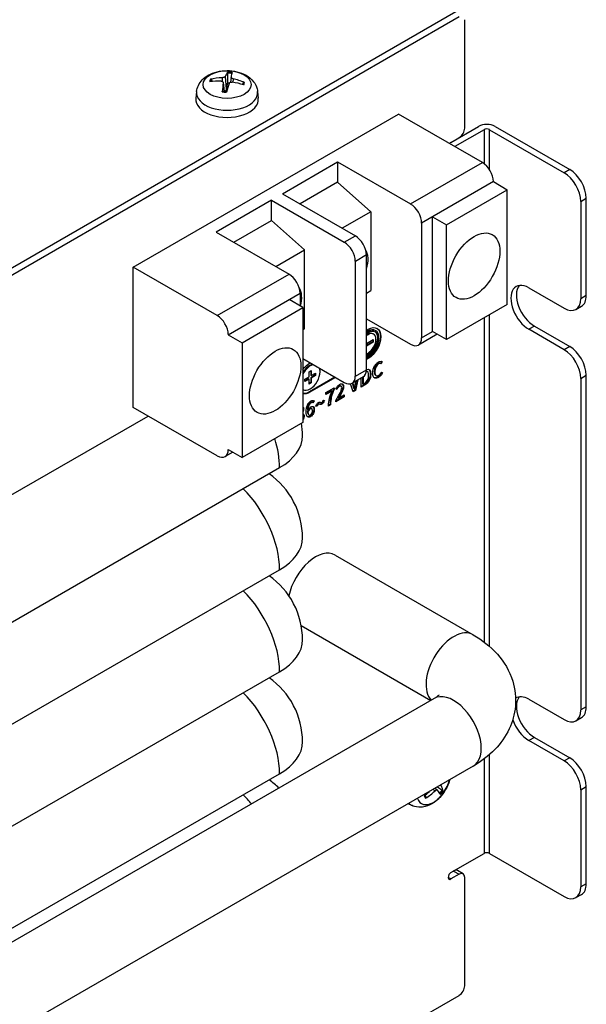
# Model space of a CAD drawing. Header units: millimetres. Extents: x 0 to 2376, y 0 to 1680.
# Tile 49 of 56: x 1423 to 1495, y 1196 to 1322. Entities that reach past the tile are written whole.
import ezdxf

# ---------------------------------------------------------------- set-up
doc = ezdxf.new("R2010")
doc.units = ezdxf.units.MM
doc.header["$LTSCALE"] = 0.2
doc.layers.add('01_Object Line', color=4, linetype='Continuous')

# ---------------------------------------------------------------- blocks, each defined once
blk = doc.blocks.new('A$Cb0c6b5dd')
for p, q in [((424.13, 205.11), (287.37, 126.15)), ((287.37, 125.33), (424.55, 204.53)), ((425.26, 190.24), (425.26, 204.12)), ((394.22, 196.69), (394.21, 196.23)), ((394.58, 196.84), (394.75, 195.22)), ((395.35, 196.76), (395.27, 196.11)), ((394.35, 196.04), (394.47, 194.92)), ((394.36, 196.08), (394.48, 194.91)), ((395.61, 196.56), (395.6, 196.1)), ((390.95, 194.92), (390.86, 194.06)), ((398.75, 194.92), (398.84, 194.06)), ((382.83, 172.44), (416.77, 192.04)), ((427.52, 185.83), (416.77, 192.04)), ((423.49, 188.41), (427.02, 190.45)), ((429.14, 190.45), (438.69, 184.94)), ((427.73, 190.04), (423.98, 187.88)), ((427.73, 190.04), (427.73, 185.69)), ((428.44, 190.04), (437.98, 184.53)), ((428.44, 184.91), (428.44, 190.04)), ((401.92, 181.83), (408.99, 185.92)), ((408.99, 185.92), (418.33, 180.53)), ((408.99, 185.92), (408.99, 183.3)), ((418.33, 180.53), (427.52, 185.83)), ((438.69, 184.94), (437.98, 184.53)), ((408.99, 183.3), (404.18, 180.53)), ((408.99, 183.3), (413.23, 179.54)), ((428.93, 183.39), (419.74, 178.08)), ((428.93, 183.39), (430.7, 182.36)), ((401.92, 181.83), (411.26, 176.44)), ((422.92, 177.87), (430.7, 182.36)), ((430.7, 167.67), (430.7, 182.36)), ((400.51, 181.02), (393.44, 176.93)), ((400.51, 181.02), (409.84, 175.63)), ((400.51, 178.4), (400.51, 181.02)), ((440.11, 180.85), (440.81, 181.26)), ((440.11, 180.85), (440.11, 168.4)), ((440.81, 168.81), (440.81, 181.26)), ((413.23, 179.54), (409.56, 177.42)), ((413.23, 179.54), (413.23, 169.43)), ((395.7, 175.63), (400.51, 178.4)), ((400.51, 178.4), (404.75, 174.64)), ((419.74, 178.08), (419.74, 163.38)), ((421.15, 164.2), (421.15, 178.89)), ((421.15, 178.89), (422.92, 177.87)), ((422.92, 163.18), (422.92, 177.87)), ((393.44, 176.93), (402.77, 171.55)), ((409.84, 175.63), (411.26, 176.44)), ((401.08, 172.52), (404.75, 174.64)), ((404.75, 164.53), (404.75, 174.64)), ((412.67, 174), (411.26, 173.18)), ((412.67, 159.3), (412.67, 174)), ((411.26, 158.48), (411.26, 173.18)), ((393.58, 166.24), (382.83, 172.44)), ((382.83, 154.48), (382.83, 172.44)), ((393.58, 166.24), (402.77, 171.55)), ((394.99, 163.79), (404.18, 169.1)), ((404.18, 169.1), (404.18, 167.46)), ((412.67, 169.1), (413.23, 169.43)), ((433.46, 169.79), (437.98, 167.18)), ((404.54, 167.26), (402.77, 168.28)), ((440.81, 168.81), (440.11, 168.4)), ((396.76, 162.77), (404.54, 167.26)), ((404.54, 167.26), (404.54, 152.56)), ((430.7, 167.67), (422.92, 163.18)), ((439.48, 167.03), (440.19, 167.44)), ((412.67, 165.83), (418.33, 162.56)), ((427.73, 165.95), (427.73, 124.46)), ((428.44, 123.88), (428.44, 166.36)), ((404.75, 164.53), (404.54, 164.41)), ((412.67, 164.34), (412.91, 164.48)), ((412.84, 164.23), (412.67, 164.13)), ((412.91, 164.19), (412.67, 164.05)), ((412.91, 164.19), (412.84, 164.23)), ((413.6, 163.86), (413.53, 163.9)), ((413.88, 164.28), (413.81, 164.32)), ((419.74, 163.38), (421.15, 164.2)), ((422.92, 163.18), (421.15, 164.2)), ((434.17, 164.89), (433.46, 164.48)), ((437.98, 161.87), (433.46, 164.48)), ((434.17, 164.89), (438.69, 162.28)), ((394.99, 163.79), (396.76, 162.77)), ((396.76, 162.77), (396.76, 148.07)), ((412.67, 162.66), (413.56, 163.18)), ((413.49, 162.87), (412.67, 162.4)), ((413.56, 162.83), (412.67, 162.32)), ((412.88, 163.79), (412.81, 163.83)), ((413.49, 163.14), (413.49, 162.87)), ((413.56, 162.83), (413.49, 162.87)), ((413.56, 163.18), (413.56, 162.83)), ((421.74, 163.86), (419.33, 162.47)), ((438.69, 162.28), (437.98, 161.87)), ((404.54, 160.73), (409.84, 157.67)), ((405.45, 160.18), (405.47, 160.19)), ((412.67, 160.89), (412.91, 161.03)), ((412.84, 160.78), (412.67, 160.68)), ((412.91, 160.74), (412.67, 160.6)), ((412.88, 161.15), (412.81, 161.19)), ((412.91, 160.74), (412.84, 160.78)), ((414.63, 160.37), (414.49, 160.1)), ((414.7, 160.33), (414.56, 160.06)), ((414.7, 160.33), (414.66, 160.36)), ((405.34, 159.03), (405.62, 159.19)), ((405.34, 158.4), (405.34, 159.03)), ((405.55, 159.14), (405.55, 158.59)), ((405.62, 159.19), (405.62, 158.55)), ((405.62, 158.55), (406.15, 158.86)), ((406.15, 158.86), (406.15, 158.55)), ((411.26, 158.48), (412.67, 159.3)), ((412.81, 159.05), (412.74, 159.09)), ((414.55, 160.06), (414.48, 160.1)), ((414.59, 159), (414.73, 158.89)), ((414.59, 158.99), (414.66, 158.93)), ((414.73, 158.89), (414.66, 158.93)), ((404.81, 158.09), (405.34, 158.4)), ((405.27, 158.13), (404.81, 157.86)), ((404.81, 157.78), (404.81, 158.09)), ((405.34, 158.08), (404.81, 157.78)), ((405.34, 158.08), (405.27, 158.13)), ((405.34, 157.45), (405.34, 158.08)), ((405.55, 157.65), (405.34, 157.53)), ((405.62, 157.61), (405.34, 157.45)), ((408.65, 158.35), (405.38, 156.47)), ((408.72, 158.31), (405.45, 156.43)), ((405.62, 158.55), (405.55, 158.59)), ((406.08, 158.59), (405.55, 158.28)), ((405.62, 158.24), (405.55, 158.28)), ((405.55, 158.28), (405.55, 157.65)), ((405.62, 157.61), (405.55, 157.65)), ((406.15, 158.55), (405.62, 158.24)), ((405.62, 158.24), (405.62, 157.61)), ((406.08, 158.82), (406.08, 158.59)), ((406.15, 158.55), (406.08, 158.59)), ((412.26, 158.38), (410.84, 157.57)), ((410.91, 157.61), (410.97, 157.4)), ((411.5, 157.95), (411.2, 156.69)), ((411.59, 158), (411.28, 156.65)), ((411.28, 157.58), (411.34, 157.86)), ((412, 157.07), (412, 158.24)), ((412.19, 158.35), (412.19, 157.51)), ((412.27, 158.39), (412.27, 157.47)), ((413.92, 158.55), (413.85, 158.59)), ((440.11, 158.2), (440.81, 158.6)), ((440.11, 158.2), (440.11, 115.74)), ((440.81, 116.15), (440.81, 158.6)), ((404.58, 156.76), (404.54, 156.79)), ((405.45, 156.43), (405.38, 156.47)), ((407.5, 156.38), (408.56, 157)), ((408.21, 156.62), (407.5, 156.21)), ((408.28, 156.58), (407.5, 156.13)), ((407.5, 156.13), (407.5, 156.38)), ((408.28, 156.58), (408.21, 156.62)), ((408.49, 156.96), (408.49, 156.86)), ((408.56, 156.81), (408.49, 156.86)), ((408.56, 157), (408.56, 156.81)), ((408.9, 156.78), (408.75, 156.86)), ((408.83, 156.82), (408.75, 156.86)), ((408.9, 156.78), (408.83, 156.82)), ((409.42, 157.21), (409.35, 157.25)), ((410.97, 156.48), (410.64, 157.49)), ((410.86, 157.58), (410.9, 157.44)), ((410.97, 157.4), (410.9, 157.44)), ((411.2, 156.69), (410.95, 156.54)), ((411.28, 156.65), (410.97, 156.48)), ((411.12, 156.86), (411.05, 156.9)), ((411.12, 156.86), (411.13, 156.87)), ((411.28, 156.65), (411.2, 156.69)), ((412.38, 157.37), (412, 157.16)), ((412.45, 157.33), (412, 157.07)), ((412.27, 157.47), (412.19, 157.51)), ((412.27, 157.47), (412.42, 157.56)), ((412.45, 157.33), (412.38, 157.37)), ((405.83, 155.09), (405.76, 155.13)), ((405.91, 155.37), (405.77, 155.12)), ((405.99, 155.34), (405.84, 155.08)), ((405.99, 155.34), (405.96, 155.35)), ((407.16, 155.4), (407.3, 155.37)), ((409.76, 155.86), (408.77, 155.29)), ((409.83, 155.82), (408.77, 155.21)), ((408.77, 155.21), (408.77, 155.38)), ((409.15, 155.66), (409.08, 155.7)), ((409.42, 155.84), (409.83, 156.08)), ((409.76, 156.03), (409.76, 155.86)), ((409.83, 155.82), (409.76, 155.86)), ((409.83, 156.08), (409.83, 155.82)), ((393.58, 148.28), (382.83, 154.48)), ((405.19, 154.11), (405.12, 154.15)), ((405.19, 153.89), (405.12, 153.94)), ((405.69, 154.32), (405.62, 154.36)), ((406.33, 154.6), (406.19, 154.64)), ((406.26, 154.64), (406.2, 154.66)), ((406.33, 154.6), (406.26, 154.64)), ((406.52, 154.88), (406.45, 154.92)), ((408.09, 154.81), (407.82, 154.66)), ((408.02, 154.85), (407.83, 154.74)), ((408.09, 154.81), (408.02, 154.85)), ((352.07, 134.52), (384.74, 153.38)), ((404.54, 152.56), (396.76, 148.07)), ((405.34, 153.5), (405.26, 153.55)), ((394.99, 149.09), (396.76, 148.07)), ((395.58, 148.75), (394.58, 148.18)), ((359.14, 122.27), (401.57, 146.77)), ((408.66, 135.58), (426.34, 125.38)), ((359.2, 109.24), (401.57, 133.7)), ((404.33, 126.54), (420.91, 116.96)), ((366.3, 100.28), (401.57, 120.64)), ((421.34, 117.21), (350.63, 76.39)), ((433.46, 117.13), (437.98, 114.51)), ((440.81, 116.15), (440.11, 115.74)), ((439.48, 114.37), (440.19, 114.77)), ((434.17, 112.23), (433.46, 111.82)), ((434.17, 112.23), (438.69, 109.61)), ((437.98, 109.21), (433.46, 111.82)), ((428.44, 97.37), (428.44, 110.05)), ((426.34, 108.55), (355.63, 67.73)), ((427.73, 109.47), (427.73, 97.37)), ((438.69, 109.61), (437.98, 109.21)), ((359.14, 83.08), (401.57, 107.57)), ((422.24, 106.06), (422.12, 106.11)), ((440.11, 105.53), (440.81, 105.94)), ((440.81, 93.49), (440.81, 105.94)), ((421.46, 105.39), (421.18, 105.57)), ((421.74, 105.49), (421.43, 105.72)), ((440.11, 105.53), (440.11, 93.08)), ((418.52, 103.49), (417.99, 103.73)), ((423.49, 94.92), (427.73, 97.37)), ((428.44, 97.37), (437.98, 91.86)), ((424.55, 94.71), (423.49, 94.1)), ((423.84, 95.12), (424.55, 94.71)), ((424.13, 95.22), (424.13, 95.29)), ((425.05, 94.76), (424.34, 95.17)), ((423.49, 94.1), (423.13, 94.31)), ((425.26, 80.42), (425.26, 94.31)), ((440.81, 93.49), (440.11, 93.08)), ((439.48, 91.71), (440.19, 92.12)), ((359.5, 41.65), (424.55, 79.2))]:
    blk.add_line(p, q)
for centre, start, end in [((394.5, 150.85), 0, 9.2952), ((394.5, 137.78), 0, 55.1041), ((394.5, 124.72), 0, 55.1041), ((394.5, 111.66), 0, 55.1041), ((394.5, 98.59), 45.6756, 55.1041)]:
    blk.add_arc(centre, 10, start, end)
for centre, major_axis in [((394.85, 195.82), (-3.07, 0)), ((426.46, 172.57), (2.32, 4.03)), ((401, 157.87), (2.32, 4.03))]:
    blk.add_ellipse(centre, major_axis=major_axis, ratio=0.57735)
for centre, major_axis, ratio, start_param, end_param in [((394.83, 191.07), (-6.35, 1.39), 0.858743, 4.994253, 5.233237), ((394.99, 191.13), (0.34, 6.49), 0.222289, 0.267857, 0.506841), ((394.85, 196.08), (2.07, 0), 0.57735, 1.278682, 1.546024), ((394.85, 196.13), (-2.23, 0), 0.57735, 4.42429, 4.676895), ((394.71, 191.16), (0.88, 6.44), 0.039427, 0.278868, 0.517852), ((394.85, 196.13), (-2.23, 0), 0.57735, 5.995086, 6.247691), ((394.88, 191.23), (6.17, -2.05), 0.744683, 1.937548, 2.176533), ((394.85, 196.08), (-2.07, 0), 0.57735, 5.984364, 6.183308), ((394.99, 191.14), (0.05, -6.5), 0.140066, 3.856822, 4.095806), ((394.71, 191.17), (1.26, 6.37), 0.121651, 0.741916, 0.9809), ((394.85, 195.14), (1.5, 0), 0.57735, 1.384153, 1.550551), ((394.87, 191.23), (6.41, -1.1), 0.758104, 1.365272, 1.604256), ((394.82, 191.07), (-5.97, 2.56), 0.845322, 4.697295, 4.93628), ((394.85, 196.08), (2.07, 0), 0.57735, 6.050365, 6.258413), ((394.85, 196.13), (2.23, 0), 0.57735, 5.995086, 6.247691), ((394.85, 194.78), (-3.91, 0), 0.57735, 6.221282, 9.486681), ((394.85, 196.13), (2.23, 0), 0.57735, 4.42429, 4.676895), ((394.85, 193.92), (4, 0), 0.57735, 3.079689, 6.345089), ((428.08, 189.84), (1.5, 0), 0.57735, 0.785398, 2.356194), ((424.55, 189.84), (-0.5, -0.866), 0.57735, 0.785398, 2.356194), ((428.08, 189.84), (-0.5, 0), 0.57735, 3.926991, 5.497787), ((423.49, 188), (0.25, 0.433), 0.57735, 0.785398, 1.28404), ((427.52, 184.2), (-1, 1.73), 0.57735, 3.926991, 5.497787), ((437.98, 182.08), (1.5, -2.6), 0.57735, 0.785398, 2.356194), ((438.69, 182.49), (-1.5, 2.6), 0.57735, 3.926991, 5.497787), ((418.33, 178.89), (-1, 1.73), 0.57735, 3.926991, 5.497787), ((409.84, 174), (1, -1.73), 0.57735, 0.785398, 2.356194), ((411.26, 174.81), (1, -1.73), 0.57735, 0.785398, 2.356194), ((410.41, 172.04), (1.75, 3.03), 0.57735, 5.080732, 6.012914), ((402.77, 169.91), (-1, 1.73), 0.57735, 3.926991, 5.497787), ((433.46, 167.14), (-1.63, 2.81), 0.57735, 5.497787, 8.63938), ((401.92, 167.14), (1.75, 3.03), 0.57735, 5.128341, 6.012914), ((434.17, 167.55), (-1.63, 2.81), 0.57735, 0.219325, 2.356194), ((437.98, 169.63), (1.5, -2.6), 0.57735, 5.497787, 7.068583), ((438.69, 170.04), (1.5, -2.6), 0.57735, 0, 0.785398), ((393.58, 164.61), (1, -1.73), 0.57735, 0.785398, 2.356194), ((418.33, 164.2), (1, -1.73), 0.57735, 5.497787, 7.068583), ((437.98, 159.42), (1.5, -2.6), 0.57735, 0.785398, 2.356194), ((438.69, 159.83), (-1.5, 2.6), 0.57735, 3.926991, 5.497787), ((411.26, 160.11), (1, -1.73), 0.57735, 0, 0.785398), ((409.84, 159.3), (1, -1.73), 0.57735, 5.497787, 7.068583), ((409.23, 155.69), (0.288, 0.194), 0.072335, 0.809064, 1.807005), ((394.5, 150.85), (5, -8.66), 0.57735, 0.785398, 1.209429), ((394.5, 150.85), (10, 0), 0.57735, 5.497787, 6.283185), ((393.58, 149.91), (1, -1.73), 0.57735, 5.497787, 7.068583), ((394.5, 137.78), (5, -8.66), 0.57735, 0.785398, 2.008945), ((394.5, 137.78), (10, 0), 0.57735, 5.497787, 6.283185), ((406.16, 131.25), (2.5, 4.33), 0.57735, 0, 2.089038), ((394.5, 124.72), (5, -8.66), 0.57735, 0.785398, 2.008945), ((423.84, 121.05), (2.5, 4.33), 0.57735, 0, 2.982045), ((394.5, 124.72), (10, 0), 0.57735, 5.497787, 6.283185), ((394.5, 111.66), (5, -8.66), 0.57735, 0.785398, 2.008945), ((423.84, 112.88), (2.5, -4.33), 0.57735, 0, 3.141593), ((434.17, 114.88), (-1.63, 2.81), 0.57735, 0.219325, 2.356194), ((433.46, 114.47), (-1.63, 2.81), 0.57735, 5.497787, 6.325631), ((438.69, 117.37), (1.5, -2.6), 0.57735, 0, 0.785398), ((437.98, 116.96), (1.5, -2.6), 0.57735, 5.497787, 7.068583), ((433.46, 114.47), (-1.63, 2.81), 0.57735, 1.243571, 2.356194), ((394.5, 111.66), (10, 0), 0.57735, 5.497787, 6.283185), ((437.98, 106.76), (1.5, -2.6), 0.57735, 0.785398, 2.356194), ((438.69, 107.17), (-1.5, 2.6), 0.57735, 3.926991, 5.497787), ((421.25, 106.42), (-1.53, -2.66), 0.57735, 5.826649, 8.310518), ((417.12, 108.65), (5.22, -3.88), 0.305996, 0.275396, 0.514381), ((394.5, 98.59), (5, -8.66), 0.57735, 1.844387, 2.008945), ((417.26, 108.69), (-4.89, -4.29), 0.743944, 1.493236, 1.628497), ((421.51, 106.26), (-1.11, -1.93), 0.57735, 5.888362, 6.140967), ((421.47, 106.29), (-1.04, -1.8), 0.57735, 5.93968, 6.151689), ((417.16, 108.83), (5.81, 2.91), 0.82248, 4.836411, 5.075396), ((417.29, 108.86), (4.88, -4.29), 0.125031, 0.293357, 0.532342), ((421.47, 106.29), (-1.04, -1.8), 0.57735, 1.186002, 1.4393), ((421.51, 106.26), (1.11, 1.93), 0.57735, 4.317566, 4.570171), ((420.35, 106.94), (-1.95, -3.38), 0.57735, 6.115217, 6.345089), ((428.08, 97.16), (0.5, 0), 0.57735, 0.785398, 2.356194), ((423.49, 94.51), (-0.25, -0.433), 0.57735, 3.926991, 7.068583), ((423.84, 94.31), (0.5, 0.866), 0.57735, 0, 0.785398), ((424.55, 93.9), (0.5, 0.866), 0.57735, 5.497787, 7.068583), ((438.69, 94.71), (1.5, -2.6), 0.57735, 0, 0.785398), ((437.98, 94.31), (1.5, -2.6), 0.57735, 5.497787, 7.068583), ((424.55, 80.02), (-0.5, -0.866), 0.57735, 0.785398, 2.356194)]:
    blk.add_ellipse(centre, major_axis=major_axis, ratio=ratio, start_param=start_param, end_param=end_param)
for points, knots in [([(390.95, 194.92), (390.98, 195.2), (391.06, 195.47), (391.3, 195.98), (391.47, 196.21), (391.9, 196.66), (392.16, 196.86), (392.8, 197.22), (393.18, 197.36), (393.99, 197.55), (394.41, 197.6), (395.26, 197.61), (395.68, 197.56), (396.5, 197.37), (396.9, 197.22), (397.62, 196.81), (397.96, 196.54), (398.44, 195.92), (398.6, 195.61), (398.72, 195.15), (398.74, 195.03), (398.75, 194.92)], [2.418098, 2.418098, 2.418098, 2.418098, 2.623058, 2.623058, 2.855648, 2.855648, 3.153005, 3.153005, 3.528265, 3.528265, 3.92269, 3.92269, 4.312526, 4.312526, 4.706794, 4.706794, 5.0811, 5.0811, 5.352762, 5.352762, 5.435884, 5.435884, 5.435884, 5.435884]), ([(394.58, 196.84), (394.57, 196.83), (394.55, 196.8), (394.5, 196.77), (394.47, 196.75), (394.4, 196.72), (394.36, 196.71), (394.28, 196.7), (394.25, 196.7), (394.22, 196.69)], [-0.20360088, -0.20360088, -0.20360088, -0.20360088, -0.1911011, -0.1911011, -0.17860132, -0.17860132, -0.16607721, -0.16607721, -0.15692427, -0.15692427, -0.15692427, -0.15692427]), ([(394.9, 197.27), (394.9, 197.29), (394.9, 197.3), (394.91, 197.33), (394.91, 197.35), (394.91, 197.37), (394.92, 197.39), (394.92, 197.4), (394.93, 197.41), (394.93, 197.41)], [0.04272856, 0.04272856, 0.04272856, 0.04272856, 0.04646968, 0.04646968, 0.0511089, 0.0511089, 0.05581605, 0.05581605, 0.05997866, 0.05997866, 0.05997866, 0.05997866]), ([(395.61, 196.56), (395.57, 196.57), (395.52, 196.59), (395.45, 196.62), (395.42, 196.64), (395.38, 196.68), (395.36, 196.7), (395.34, 196.74), (395.34, 196.76), (395.35, 196.77)], [-0.20360088, -0.20360088, -0.20360088, -0.20360088, -0.1911011, -0.1911011, -0.17860132, -0.17860132, -0.16607721, -0.16607721, -0.15692427, -0.15692427, -0.15692427, -0.15692427]), ([(392.71, 196.49), (392.73, 196.5), (392.74, 196.5), (392.77, 196.5), (392.79, 196.49), (392.82, 196.48), (392.84, 196.47), (392.85, 196.45), (392.86, 196.44), (392.87, 196.43)], [0.01456007, 0.01456007, 0.01456007, 0.01456007, 0.01872268, 0.01872268, 0.02342983, 0.02342983, 0.02806906, 0.02806906, 0.03181018, 0.03181018, 0.03181018, 0.03181018]), ([(394.09, 196.25), (394.13, 196.25), (394.18, 196.24), (394.25, 196.22), (394.28, 196.2), (394.32, 196.16), (394.34, 196.13), (394.36, 196.09), (394.36, 196.06), (394.35, 196.04)], [-0.20360088, -0.20360088, -0.20360088, -0.20360088, -0.1911011, -0.1911011, -0.17860132, -0.17860132, -0.16607721, -0.16607721, -0.15692427, -0.15692427, -0.15692427, -0.15692427]), ([(395.12, 195.97), (395.13, 196), (395.15, 196.03), (395.2, 196.07), (395.23, 196.09), (395.3, 196.12), (395.34, 196.12), (395.42, 196.13), (395.45, 196.13), (395.48, 196.12)], [-0.20360086, -0.20360086, -0.20360086, -0.20360086, -0.19110109, -0.19110109, -0.17860131, -0.17860131, -0.16607719, -0.16607719, -0.15692426, -0.15692426, -0.15692426, -0.15692426]), ([(396.92, 196.05), (396.93, 196.06), (396.94, 196.07), (396.96, 196.08), (396.97, 196.09), (397, 196.09), (397.02, 196.1), (397.05, 196.09), (397.06, 196.09), (397.08, 196.08)], [0.04272856, 0.04272856, 0.04272856, 0.04272856, 0.04646968, 0.04646968, 0.0511089, 0.0511089, 0.05581605, 0.05581605, 0.05997866, 0.05997866, 0.05997866, 0.05997866]), ([(394.22, 194.89), (394.22, 194.91), (394.22, 194.92), (394.22, 194.93), (394.23, 194.94), (394.23, 194.95), (394.23, 194.95), (394.23, 194.95)], [0.01456007, 0.01456007, 0.01456007, 0.01456007, 0.01872268, 0.01872268, 0.02342983, 0.02342983, 0.02627125, 0.02627125, 0.02627125, 0.02627125]), ([(394.79, 194.9), (394.75, 194.9), (394.72, 194.9), (394.64, 194.9), (394.6, 194.9), (394.53, 194.91), (394.49, 194.91), (394.42, 194.92), (394.38, 194.93), (394.3, 194.94), (394.27, 194.94), (394.23, 194.95)], [0.8156095, 0.8156095, 0.8156095, 0.8156095, 0.8659785, 0.8659785, 0.9201646, 0.9201646, 0.9743506, 0.9743506, 1.0285367, 1.0285367, 1.0827227, 1.0827227, 1.0827227, 1.0827227]), ([(394.75, 195.22), (394.74, 195.18), (394.73, 195.13), (394.69, 195.07), (394.67, 195.03), (394.62, 194.98), (394.59, 194.96), (394.53, 194.93), (394.51, 194.93), (394.48, 194.93)], [-0.09047595, -0.09047595, -0.09047595, -0.09047595, -0.07674426, -0.07674426, -0.0647331, -0.0647331, -0.05272193, -0.05272193, -0.04406625, -0.04406625, -0.04406625, -0.04406625]), ([(412.67, 163.93), (412.74, 163.99), (412.81, 164.03), (413.58, 164.48), (414.15, 164.15), (414.15, 162.54), (413.58, 161.56), (412.88, 161.15)], [-2.104484, -2.104484, -2.104484, -2.104484, -2, -2, -1, -1, 0, 0, 0, 0]), ([(412.67, 161.34), (412.74, 161.37), (412.81, 161.4), (413.44, 161.77), (413.9, 162.56), (413.9, 163.85), (413.44, 164.11), (412.88, 163.79)], [-2.130983, -2.130983, -2.130983, -2.130983, -2, -2, -1, -1, 0, 0, 0, 0]), ([(413.74, 164.18), (413.95, 164.04), (414.08, 163.77), (414.08, 162.58), (413.51, 161.6), (412.81, 161.19)], [-1.474305, -1.474305, -1.474305, -1.474305, -1, -1, 0, 0, 0, 0]), ([(414.02, 164.61), (414.29, 164.43), (414.46, 164.08), (414.46, 162.55), (413.73, 161.3), (412.84, 160.78)], [-9.479907, -9.479907, -9.479907, -9.479907, -9, -9, -8, -8, -8, -8]), ([(412.91, 164.48), (413.8, 164.99), (414.53, 164.57), (414.53, 162.51), (413.8, 161.26), (412.91, 160.74)], [-10, -10, -10, -10, -9, -9, -8, -8, -8, -8]), ([(412.91, 161.03), (413.66, 161.46), (414.28, 162.53), (414.28, 163.4), (414.28, 164.27), (413.66, 164.62), (412.91, 164.19)], [-5, -5, -5, -5, -4.000017, -4.000017, -4.000017, -3, -3, -3, -3]), ([(413.48, 158.88), (413.48, 159.22), (413.59, 159.55), (413.73, 159.79), (413.81, 159.92), (413.89, 160.02), (413.97, 160.1), (414.03, 160.16), (414.08, 160.21), (414.14, 160.25), (414.17, 160.27), (414.2, 160.29), (414.23, 160.3), (414.26, 160.32), (414.31, 160.35), (414.36, 160.36), (414.5, 160.41), (414.63, 160.38), (414.7, 160.33)], [-2, -2, -2, -2, -1.446117, -1.446117, -1.446117, -1.169176, -1.169176, -1.169176, -0.986186, -0.986186, -0.986186, -0.892235, -0.892235, -0.892235, -0.682096, -0.682096, -0.682096, 0, 0, 0, 0]), ([(414.48, 160.1), (414.4, 160.15), (414.3, 160.16), (414.16, 160.09), (413.88, 159.92), (413.68, 159.54), (413.68, 159.08), (413.68, 158.81), (413.75, 158.66), (413.85, 158.59)], [-6.975851, -6.975851, -6.975851, -6.975851, -6.000008, -6.000008, -6.000008, -5.002, -5.002, -5.002, -4.406622, -4.406622, -4.406622, -4.406622]), ([(414.56, 160.06), (414.47, 160.11), (414.37, 160.12), (414.23, 160.04), (413.95, 159.88), (413.75, 159.49), (413.75, 159.04), (413.75, 158.79), (413.81, 158.63), (413.9, 158.56), (413.95, 158.53), (414, 158.52), (414.06, 158.52), (414.1, 158.53), (414.13, 158.54), (414.18, 158.56), (414.19, 158.57), (414.22, 158.58), (414.23, 158.59), (414.25, 158.6), (414.3, 158.63), (414.34, 158.66), (414.43, 158.75), (414.53, 158.88), (414.59, 159)], [-7, -7, -7, -7, -6.000008, -6.000008, -6.000008, -5.002, -5.002, -5.002, -4.450809, -4.450809, -4.450809, -4.167535, -4.167535, -4.167535, -3.971514, -3.971514, -3.971514, -3.899618, -3.899618, -3.899618, -3.651482, -3.651482, -3.651482, -3, -3, -3, -3]), ([(405.82, 159.99), (405.69, 159.96), (405.55, 159.91), (405.41, 159.83), (405.07, 159.63), (404.77, 159.31), (404.54, 158.93)], [-2.2046603, -2.2046603, -2.2046603, -2.2046603, -2, -2, -2, -1.5196625, -1.5196625, -1.5196625, -1.5196625]), ([(405.89, 159.95), (405.76, 159.92), (405.62, 159.87), (405.48, 159.79), (405.11, 159.57), (404.77, 159.19), (404.54, 158.76)], [-2.2046603, -2.2046603, -2.2046603, -2.2046603, -2, -2, -2, -1.4679978, -1.4679978, -1.4679978, -1.4679978]), ([(405.48, 156.85), (406.18, 157.26), (406.75, 158.24), (406.75, 159.05), (406.75, 159.22), (406.73, 159.36), (406.68, 159.49)], [-4, -4, -4, -4, -3, -3, -3, -2.795301, -2.795301, -2.795301, -2.795301]), ([(412.98, 159.35), (413.1, 159.26), (413.16, 159.07), (413.16, 158.79), (413.16, 158.17), (412.87, 157.66), (412.38, 157.37)], [-2.460034, -2.460034, -2.460034, -2.460034, -1.999315, -1.999315, -1.999315, -1, -1, -1, -1]), ([(412.42, 157.56), (412.77, 157.76), (412.96, 158.11), (412.96, 158.59), (412.96, 158.95), (412.86, 159.1), (412.65, 159.07)], [-2, -2, -2, -2, -1.000971, -1.000971, -1.000971, -0.254749, -0.254749, -0.254749, -0.254749]), ([(412.67, 159.34), (413.03, 159.46), (413.23, 159.26), (413.23, 158.74), (413.23, 158.13), (412.94, 157.62), (412.45, 157.33)], [-2.833082, -2.833082, -2.833082, -2.833082, -1.999315, -1.999315, -1.999315, -1, -1, -1, -1]), ([(414.73, 158.89), (414.67, 158.78), (414.61, 158.68), (414.53, 158.58), (414.48, 158.53), (414.43, 158.47), (414.37, 158.42), (414.33, 158.39), (414.29, 158.36), (414.23, 158.33), (414.23, 158.32), (414.22, 158.32), (414.22, 158.32), (414.15, 158.28), (414.13, 158.27), (414.08, 158.25), (413.9, 158.19), (413.78, 158.22), (413.71, 158.27), (413.59, 158.34), (413.55, 158.43), (413.51, 158.6), (413.5, 158.67), (413.48, 158.75), (413.48, 158.88)], [-10, -10, -10, -10, -9.558233, -9.558233, -9.558233, -9.3004, -9.3004, -9.3004, -9.127494, -9.127494, -9.127494, -9.116467, -9.116467, -9.116467, -9.028945, -9.028945, -9.028945, -8.709485, -8.709485, -8.709485, -8.200036, -8.200036, -8.200036, -8, -8, -8, -8]), ([(414.66, 158.93), (414.6, 158.82), (414.54, 158.72), (414.46, 158.62), (414.41, 158.57), (414.36, 158.51), (414.3, 158.46), (414.26, 158.43), (414.22, 158.4), (414.16, 158.37), (414.16, 158.37), (414.15, 158.36), (414.15, 158.36), (414.08, 158.32), (414.06, 158.31), (414.01, 158.29), (413.86, 158.24), (413.76, 158.25), (413.69, 158.28)], [-10, -10, -10, -10, -9.558233, -9.558233, -9.558233, -9.3004, -9.3004, -9.3004, -9.127494, -9.127494, -9.127494, -9.116467, -9.116467, -9.116467, -9.028945, -9.028945, -9.028945, -8.772568, -8.772568, -8.772568, -8.772568]), ([(408.75, 156.86), (408.82, 156.98), (408.89, 157.09), (408.97, 157.19), (409.03, 157.26), (409.1, 157.32), (409.17, 157.38), (409.2, 157.4), (409.22, 157.41), (409.26, 157.43), (409.34, 157.48), (409.39, 157.5), (409.45, 157.51), (409.62, 157.54), (409.7, 157.46), (409.74, 157.31), (409.75, 157.26), (409.76, 157.21), (409.76, 157.15), (409.76, 156.93), (409.67, 156.66), (409.53, 156.37), (409.43, 156.15), (409.3, 155.92), (409.15, 155.66)], [-7, -7, -7, -7, -6.514809, -6.514809, -6.514809, -6.171655, -6.171655, -6.171655, -6.058978, -6.058978, -6.058978, -5.855778, -5.855778, -5.855778, -5.194779, -5.194779, -5.194779, -5.011146, -5.011146, -5.011146, -4.430463, -4.430463, -4.430463, -4, -4, -4, -4]), ([(408.77, 155.38), (409.03, 155.8), (409.22, 156.14), (409.34, 156.4), (409.41, 156.56), (409.46, 156.7), (409.48, 156.81), (409.5, 156.88), (409.51, 156.94), (409.51, 156.99), (409.51, 157.03), (409.5, 157.1), (409.48, 157.14), (409.46, 157.2), (409.41, 157.23), (409.35, 157.22), (409.31, 157.22), (409.27, 157.2), (409.23, 157.18), (409.23, 157.18), (409.23, 157.18), (409.23, 157.18), (409.19, 157.16), (409.14, 157.11), (409.09, 157.07), (409.02, 156.99), (408.95, 156.87), (408.9, 156.78)], [-3, -3, -3, -3, -2.464796, -2.464796, -2.464796, -2.137327, -2.137327, -2.137327, -1.929591, -1.929591, -1.929591, -1.638062, -1.638062, -1.638062, -1.217822, -1.217822, -1.217822, -0.95661, -0.95661, -0.95661, -0.940885, -0.940885, -0.940885, -0.586773, -0.586773, -0.586773, 0, 0, 0, 0]), ([(409.35, 157.25), (409.33, 157.26), (409.31, 157.26), (409.28, 157.26), (409.24, 157.26), (409.2, 157.24), (409.16, 157.22), (409.16, 157.22), (409.16, 157.22), (409.15, 157.22), (409.12, 157.2), (409.07, 157.16), (409.02, 157.11), (408.95, 157.03), (408.88, 156.91), (408.83, 156.82)], [-1.418017, -1.418017, -1.418017, -1.418017, -1.217822, -1.217822, -1.217822, -0.95661, -0.95661, -0.95661, -0.940885, -0.940885, -0.940885, -0.586773, -0.586773, -0.586773, 0, 0, 0, 0]), ([(409.59, 157.51), (409.62, 157.47), (409.65, 157.42), (409.67, 157.35), (409.68, 157.31), (409.68, 157.25), (409.68, 157.19), (409.68, 156.97), (409.6, 156.7), (409.46, 156.41), (409.36, 156.19), (409.23, 155.96), (409.08, 155.7)], [-5.491392, -5.491392, -5.491392, -5.491392, -5.194779, -5.194779, -5.194779, -5.011146, -5.011146, -5.011146, -4.430463, -4.430463, -4.430463, -4, -4, -4, -4]), ([(405.19, 154.11), (405.29, 154.31), (405.43, 154.47), (405.55, 154.54), (405.72, 154.64), (405.85, 154.64), (405.93, 154.54), (405.98, 154.48), (406.01, 154.38), (406.01, 154.23), (406.01, 154.22), (406.01, 154.22), (406.01, 154.21), (406.01, 154.05), (405.97, 153.87), (405.89, 153.71), (405.8, 153.53), (405.67, 153.39), (405.52, 153.3), (405.37, 153.21), (405.26, 153.21), (405.17, 153.26), (405.09, 153.3), (405.02, 153.39), (404.99, 153.55), (404.96, 153.65), (404.95, 153.76), (404.95, 153.92), (404.95, 153.94), (404.95, 153.95), (404.95, 153.97), (404.95, 153.97), (404.95, 153.97), (404.95, 153.98), (404.95, 154.03), (404.95, 154.09), (404.96, 154.14), (404.99, 154.49), (405.09, 154.74), (405.2, 154.93), (405.26, 155.03), (405.33, 155.11), (405.39, 155.17), (405.44, 155.21), (405.48, 155.25), (405.53, 155.28), (405.55, 155.29), (405.56, 155.3), (405.57, 155.31), (405.6, 155.32), (405.65, 155.35), (405.7, 155.36), (405.81, 155.4), (405.92, 155.38), (405.99, 155.34)], [-8, -8, -8, -8, -7, -7, -7, -6.388839, -6.388839, -6.388839, -6.012149, -6.012149, -6.012149, -5.98911, -5.98911, -5.98911, -5.53435, -5.53435, -5.53435, -5.026349, -5.026349, -5.026349, -4.61501, -4.61501, -4.61501, -4.244892, -4.244892, -4.244892, -4.021206, -4.021206, -4.021206, -4.000786, -4.000786, -4.000786, -3.995578, -3.995578, -3.995578, -3.922922, -3.922922, -3.922922, -3.416709, -3.416709, -3.416709, -3.146135, -3.146135, -3.146135, -2.963101, -2.963101, -2.963101, -2.910495, -2.910495, -2.910495, -2.675023, -2.675023, -2.675023, -2, -2, -2, -2]), ([(405.76, 155.13), (405.69, 155.17), (405.6, 155.16), (405.52, 155.11), (405.3, 154.99), (405.13, 154.7), (405.12, 154.15)], [-1.90666, -1.90666, -1.90666, -1.90666, -1, -1, -1, 0, 0, 0, 0]), ([(405.84, 155.08), (405.78, 155.12), (405.68, 155.13), (405.59, 155.07), (405.38, 154.95), (405.2, 154.66), (405.19, 154.11)], [-2, -2, -2, -2, -1, -1, -1, 0, 0, 0, 0]), ([(406.19, 154.64), (406.26, 154.8), (406.33, 154.93), (406.42, 155.02), (406.45, 155.05), (406.48, 155.08), (406.53, 155.1), (406.57, 155.13), (406.59, 155.13), (406.62, 155.14), (406.74, 155.16), (406.79, 155.12), (406.83, 155.11), (406.86, 155.1), (406.89, 155.1), (406.92, 155.1), (406.94, 155.1), (406.96, 155.11), (406.97, 155.12), (406.99, 155.13), (407.03, 155.16), (407.06, 155.21), (407.1, 155.26), (407.14, 155.33), (407.16, 155.4)], [-5, -5, -5, -5, -4.351227, -4.351227, -4.351227, -4.102923, -4.102923, -4.102923, -3.972951, -3.972951, -3.972951, -3.434285, -3.434285, -3.434285, -3.069249, -3.069249, -3.069249, -2.89562, -2.89562, -2.89562, -2.483119, -2.483119, -2.483119, -2, -2, -2, -2]), ([(407.22, 155.39), (407.18, 155.28), (407.13, 155.2), (407.08, 155.12), (407.05, 155.07), (407.01, 155.02), (406.96, 154.99), (406.94, 154.97), (406.93, 154.96), (406.9, 154.94), (406.85, 154.92), (406.84, 154.91), (406.81, 154.91), (406.67, 154.88), (406.63, 154.93), (406.59, 154.94), (406.55, 154.95), (406.51, 154.96), (406.45, 154.92)], [-7.973429, -7.973429, -7.973429, -7.973429, -7.552336, -7.552336, -7.552336, -7.247161, -7.247161, -7.247161, -7.104672, -7.104672, -7.104672, -6.984073, -6.984073, -6.984073, -6.425599, -6.425599, -6.425599, -6, -6, -6, -6]), ([(407.3, 155.37), (407.26, 155.25), (407.21, 155.16), (407.15, 155.08), (407.12, 155.03), (407.08, 154.98), (407.03, 154.95), (407.01, 154.93), (407, 154.92), (406.97, 154.9), (406.92, 154.88), (406.91, 154.87), (406.88, 154.87), (406.75, 154.84), (406.7, 154.89), (406.66, 154.9), (406.62, 154.91), (406.58, 154.92), (406.52, 154.88)], [-8, -8, -8, -8, -7.552336, -7.552336, -7.552336, -7.247161, -7.247161, -7.247161, -7.104672, -7.104672, -7.104672, -6.984073, -6.984073, -6.984073, -6.425599, -6.425599, -6.425599, -6, -6, -6, -6]), ([(404.54, 154.55), (404.55, 154.54), (404.56, 154.54), (404.56, 154.53), (404.6, 154.5), (404.62, 154.46), (404.64, 154.4), (404.64, 154.37), (404.65, 154.32), (404.65, 154.28), (404.65, 154.23), (404.64, 154.16), (404.62, 154.09), (404.6, 154.02), (404.57, 153.96), (404.54, 153.89)], [-10.517606, -10.517606, -10.517606, -10.517606, -10.441952, -10.441952, -10.441952, -10.11788, -10.11788, -10.11788, -9.93854, -9.93854, -9.93854, -9.652364, -9.652364, -9.652364, -9.367622, -9.367622, -9.367622, -9.367622]), ([(404.54, 154.51), (404.55, 154.49), (404.56, 154.47), (404.56, 154.44), (404.57, 154.41), (404.58, 154.36), (404.58, 154.32), (404.58, 154.27), (404.57, 154.2), (404.55, 154.13), (404.55, 154.12), (404.54, 154.1), (404.54, 154.09)], [-10.2701799, -10.2701799, -10.2701799, -10.2701799, -10.1178802, -10.1178802, -10.1178802, -9.9385403, -9.9385403, -9.9385403, -9.6523643, -9.6523643, -9.6523643, -9.5903223, -9.5903223, -9.5903223, -9.5903223]), ([(405.62, 154.36), (405.58, 154.38), (405.54, 154.38), (405.5, 154.37), (405.48, 154.36), (405.45, 154.35), (405.43, 154.34), (405.4, 154.32), (405.34, 154.27), (405.29, 154.21), (405.23, 154.14), (405.17, 154.04), (405.12, 153.94)], [-3.431613, -3.431613, -3.431613, -3.431613, -3.080043, -3.080043, -3.080043, -2.899542, -2.899542, -2.899542, -2.480935, -2.480935, -2.480935, -2, -2, -2, -2]), ([(405.12, 153.94), (405.14, 153.73), (405.18, 153.61), (405.25, 153.56), (405.25, 153.55), (405.26, 153.55), (405.26, 153.55)], [-2, -2, -2, -2, -1.4357842, -1.4357842, -1.4357842, -1.389554, -1.389554, -1.389554, -1.389554]), ([(405.84, 154.61), (405.85, 154.6), (405.86, 154.59), (405.86, 154.58), (405.91, 154.52), (405.94, 154.42), (405.94, 154.27), (405.94, 154.27), (405.94, 154.26), (405.94, 154.25), (405.94, 154.09), (405.9, 153.91), (405.82, 153.75), (405.73, 153.57), (405.6, 153.43), (405.45, 153.34), (405.32, 153.26), (405.22, 153.25), (405.13, 153.28)], [-6.444273, -6.444273, -6.444273, -6.444273, -6.388839, -6.388839, -6.388839, -6.012149, -6.012149, -6.012149, -5.98911, -5.98911, -5.98911, -5.53435, -5.53435, -5.53435, -5.026349, -5.026349, -5.026349, -4.661039, -4.661039, -4.661039, -4.661039]), ([(405.77, 154.07), (405.77, 154.2), (405.74, 154.29), (405.69, 154.32), (405.66, 154.34), (405.62, 154.34), (405.57, 154.33), (405.55, 154.32), (405.53, 154.31), (405.5, 154.29), (405.47, 154.28), (405.41, 154.23), (405.36, 154.17), (405.3, 154.1), (405.24, 154), (405.19, 153.89)], [-4, -4, -4, -4, -3.449771, -3.449771, -3.449771, -3.080043, -3.080043, -3.080043, -2.899542, -2.899542, -2.899542, -2.480935, -2.480935, -2.480935, -2, -2, -2, -2]), ([(405.19, 153.89), (405.21, 153.69), (405.25, 153.57), (405.32, 153.52), (405.36, 153.48), (405.41, 153.48), (405.47, 153.5), (405.49, 153.51), (405.5, 153.52), (405.52, 153.52), (405.56, 153.55), (405.63, 153.61), (405.67, 153.69), (405.74, 153.79), (405.77, 153.93), (405.77, 154.07)], [-2, -2, -2, -2, -1.435784, -1.435784, -1.435784, -1.058561, -1.058561, -1.058561, -0.963808, -0.963808, -0.963808, -0.549612, -0.549612, -0.549612, 0, 0, 0, 0]), ([(404.54, 153.66), (404.59, 153.65), (404.63, 153.62), (404.66, 153.56), (404.69, 153.52), (404.7, 153.46), (404.7, 153.37), (404.7, 153.22), (404.66, 153.1), (404.61, 152.99), (404.59, 152.95), (404.56, 152.91), (404.54, 152.87)], [-15.665807, -15.665807, -15.665807, -15.665807, -15.325248, -15.325248, -15.325248, -15.051765, -15.051765, -15.051765, -14.692319, -14.692319, -14.692319, -14.546909, -14.546909, -14.546909, -14.546909]), ([(404.55, 153.66), (404.57, 153.64), (404.58, 153.62), (404.59, 153.6), (404.62, 153.56), (404.63, 153.5), (404.63, 153.41), (404.63, 153.26), (404.59, 153.14), (404.54, 153.03), (404.54, 153.03), (404.54, 153.03), (404.54, 153.03)], [-15.4645657, -15.4645657, -15.4645657, -15.4645657, -15.325248, -15.325248, -15.325248, -15.0517648, -15.0517648, -15.0517648, -14.6923191, -14.6923191, -14.6923191, -14.6916352, -14.6916352, -14.6916352, -14.6916352]), ([(426.34, 125.38), (427.47, 124.72), (428.53, 123.91), (430.28, 121.93), (431, 120.76), (431.71, 118.4), (431.83, 117.3), (431.65, 115.2), (431.36, 114.21), (430.48, 112.32), (429.84, 111.44), (428.29, 109.83), (427.35, 109.13), (426.34, 108.55)], [4.712389, 4.712389, 4.712389, 4.712389, 5.026548, 5.026548, 5.32384, 5.32384, 5.549174, 5.549174, 5.76259, 5.76259, 6.004599, 6.004599, 6.283185, 6.283185, 6.283185, 6.283185]), ([(421.95, 117.67), (421.95, 117.67), (421.94, 117.66), (421.89, 117.61), (421.8, 117.52), (421.56, 117.34), (421.46, 117.28), (421.34, 117.21)], [5.9026968, 5.9026968, 5.9026968, 5.9026968, 5.9726387, 5.9726387, 6.1790888, 6.1790888, 6.2831853, 6.2831853, 6.2831853, 6.2831853]), ([(423.33, 106.81), (423.32, 106.78), (423.31, 106.74), (423.18, 106.3), (423.01, 105.91), (422.59, 105.17), (422.34, 104.83), (421.76, 104.22), (421.44, 103.95), (420.71, 103.52), (420.32, 103.36), (419.54, 103.26), (419.19, 103.28), (418.73, 103.41), (418.62, 103.44), (418.52, 103.49)], [1.923663, 1.923663, 1.923663, 1.923663, 1.957469, 1.957469, 2.351893, 2.351893, 2.74173, 2.74173, 3.135998, 3.135998, 3.510304, 3.510304, 3.781966, 3.781966, 3.865087, 3.865087, 3.865087, 3.865087]), ([(422.24, 106.06), (422.23, 106.08), (422.22, 106.11), (422.22, 106.15), (422.22, 106.16), (422.22, 106.17)], [-0.20360088, -0.20360088, -0.20360088, -0.20360088, -0.1911011, -0.1911011, -0.18773721, -0.18773721, -0.18773721, -0.18773721]), ([(421.46, 105.39), (421.49, 105.42), (421.52, 105.45), (421.59, 105.49), (421.62, 105.5), (421.68, 105.51), (421.7, 105.51), (421.74, 105.5), (421.75, 105.49), (421.76, 105.47)], [-0.20360088, -0.20360088, -0.20360088, -0.20360088, -0.1911011, -0.1911011, -0.17860132, -0.17860132, -0.16607721, -0.16607721, -0.15692427, -0.15692427, -0.15692427, -0.15692427]), ([(422.36, 105.46), (422.37, 105.45), (422.38, 105.44), (422.4, 105.43), (422.42, 105.42), (422.44, 105.4), (422.44, 105.38), (422.45, 105.37), (422.46, 105.36), (422.46, 105.35)], [0.04272856, 0.04272856, 0.04272856, 0.04272856, 0.04646968, 0.04646968, 0.0511089, 0.0511089, 0.05581605, 0.05581605, 0.05997866, 0.05997866, 0.05997866, 0.05997866]), ([(420.31, 104.59), (420.31, 104.58), (420.31, 104.57), (420.32, 104.54), (420.31, 104.53), (420.3, 104.5), (420.3, 104.49), (420.28, 104.46), (420.26, 104.45), (420.25, 104.45)], [0.04272856, 0.04272856, 0.04272856, 0.04272856, 0.04646968, 0.04646968, 0.0511089, 0.0511089, 0.05581605, 0.05581605, 0.05997866, 0.05997866, 0.05997866, 0.05997866])]:
    blk.add_open_spline(points, degree=3, knots=knots)
for points, weights in [([(394.9, 197.27), (394.89, 196.54), (394.88, 196.01)], [1.07090461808, 1.10005830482, 1.1009518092]), ([(392.98, 196.22), (392.93, 196.32), (392.87, 196.43)], [1.08034113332, 1.07606571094, 1.07090462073]), ([(394.88, 196.01), (394.79, 195.47), (394.75, 195.22)], [1, 1.44873413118, 1.8284082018]), ([(396.92, 196.05), (396.85, 195.93), (396.79, 195.83)], [1.07090462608, 1.07698317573, 1.08183318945]), ([(420.31, 104.59), (420.24, 104.71), (420.18, 104.83)], [1.07090462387, 1.07749391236, 1.08263954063]), ([(422.36, 105.46), (422.01, 105.69), (421.72, 105.89)], [1.07090463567, 1.08727422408, 1.09473410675])]:
    blk.add_rational_spline(points, weights, degree=2)
for points in [[(413.53, 163.9), (413.35, 164.01), (413.09, 163.99), (412.81, 163.83)], [(413.81, 164.32), (413.56, 164.47), (413.22, 164.45), (412.84, 164.23)], [(412.81, 163.83), (412.76, 163.8), (412.72, 163.77), (412.67, 163.74)], [(412.88, 163.79), (412.81, 163.75), (412.74, 163.7), (412.67, 163.64)], [(404.54, 159.32), (404.8, 159.68), (405.11, 159.98), (405.45, 160.18)], [(412.81, 161.19), (412.76, 161.17), (412.72, 161.14), (412.67, 161.12)], [(412.88, 161.15), (412.81, 161.11), (412.74, 161.08), (412.67, 161.05)], [(412.74, 159.09), (412.72, 159.1), (412.69, 159.11), (412.66, 159.11)], [(404.54, 156.79), (404.77, 156.63), (405.11, 156.64), (405.48, 156.85)], [(405.38, 156.47), (405.07, 156.29), (404.78, 156.22), (404.54, 156.26)], [(405.45, 156.43), (405.11, 156.23), (404.8, 156.17), (404.54, 156.23)], [(407.82, 154.66), (407.85, 155.37), (407.96, 155.88), (408.28, 156.58)], [(408.49, 156.86), (408.1, 156.07), (408.04, 155.62), (408.02, 154.85)], [(408.56, 156.81), (408.17, 156.03), (408.11, 155.58), (408.09, 154.81)], [(410.9, 157.44), (410.96, 157.25), (410.99, 157.09), (411.05, 156.9)], [(410.97, 157.4), (411.03, 157.21), (411.06, 157.05), (411.12, 156.86)], [(411.13, 156.87), (411.19, 157.12), (411.23, 157.33), (411.28, 157.58)], [(406.45, 154.92), (406.38, 154.88), (406.32, 154.79), (406.26, 154.64)], [(406.52, 154.88), (406.45, 154.84), (406.39, 154.75), (406.33, 154.6)]]:
    blk.add_open_spline(points, degree=3)

msp = doc.modelspace()

# ---------------------------------------------------------------- block references
at = {"layer": '01_Object Line'}
msp.add_blockref('A$Cb0c6b5dd', (1054.389, 1117.873), dxfattribs=at)

doc.saveas('drawing.dxf')
